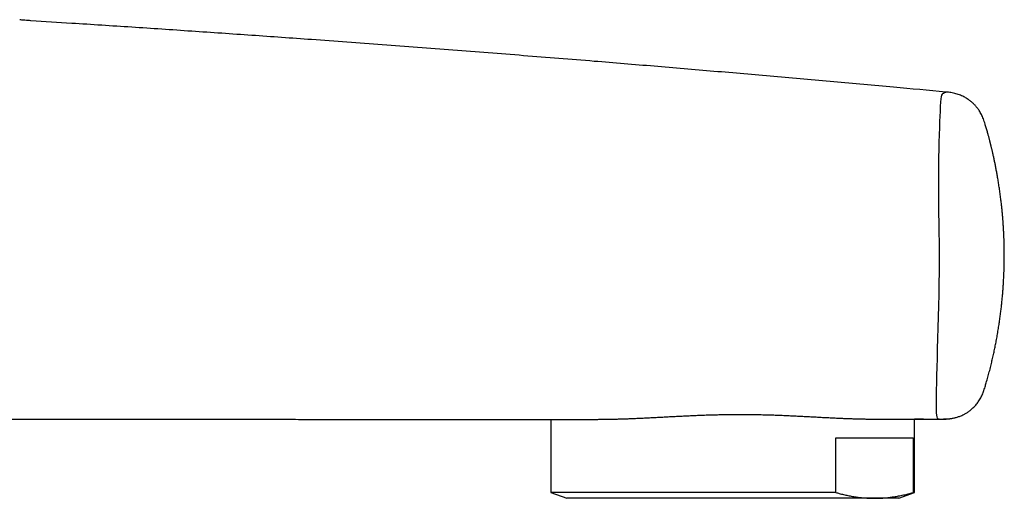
# Model space of a CAD drawing. Header units: millimetres. Extents: x 8 to 811, y 12 to 394.
# Tile 22 of 22: x 739 to 805, y 327 to 359. Entities that reach past the tile are written whole.
import ezdxf

# ---------------------------------------------------------------- set-up
doc = ezdxf.new("R2010")
doc.units = ezdxf.units.MM

msp = doc.modelspace()

# ---------------------------------------------------------------- linework, layer by layer
at = {"color": 7, "linetype": 'Continuous', "lineweight": 30}
for p, q in [((740.238, 358.497), (740.239, 358.496)), ((800.89, 353.774), (800.89, 353.774)), ((803.49, 351.651), (803.49, 351.651)), ((774.712, 332.081), (774.712, 327.233)), ((798.812, 327.233), (798.812, 332.103)), ((793.6, 330.85), (798.716, 330.85)), ((793.6, 327.233), (793.6, 330.85)), ((798.716, 330.85), (798.716, 327.233)), ((774.712, 327.233), (775.762, 326.85)), ((793.6, 327.233), (774.712, 327.233)), ((797.762, 326.85), (798.812, 327.233)), ((798.812, 327.233), (798.716, 327.233)), ((796.158, 326.85), (775.762, 326.85)), ((797.762, 326.85), (796.158, 326.85))]:
    msp.add_line(p, q, dxfattribs=at)
at = {"color": 7, "linetype": 'Continuous', "lineweight": 30, "flags": 128}
for points in [[(800.441, 332.1), (800.426, 332.1), (800.396, 332.105), (800.366, 332.123), (800.337, 332.163), (800.311, 332.239), (800.291, 332.369), (800.278, 332.521), (800.27, 332.721), (800.265, 332.971), (800.264, 333.273), (800.266, 333.626), (800.272, 334.028), (800.281, 334.479), (800.293, 334.981), (800.308, 335.531), (800.325, 336.124), (800.343, 336.758), (800.363, 337.431), (800.384, 338.14), (800.404, 338.871), (800.423, 339.608), (800.44, 340.352), (800.455, 341.098), (800.465, 341.832), (800.47, 342.539), (800.467, 343.231), (800.46, 343.821), (800.449, 344.439), (800.438, 345.087), (800.429, 345.759), (800.422, 346.431), (800.418, 347.091), (800.418, 347.732), (800.42, 348.342), (800.425, 348.916), (800.432, 349.458), (800.442, 349.967), (800.452, 350.438), (800.466, 350.952), (800.481, 351.41), (800.495, 351.816), (800.51, 352.174), (800.524, 352.489), (800.541, 352.826), (800.559, 353.101), (800.579, 353.312), (800.601, 353.463), (800.628, 353.572), (800.658, 353.638), (800.69, 353.673), (800.721, 353.692), (800.75, 353.707), (800.776, 353.72), (800.8, 353.732), (800.821, 353.742), (800.871, 353.766), (800.89, 353.774), (800.89, 353.774)], [(799.398, 332.102), (799.889, 332.102), (800.481, 332.103)]]:
    msp.add_lwpolyline(points, dxfattribs=at)
at = {"color": 7, "linetype": 'Continuous', "lineweight": 30}
for points, knots in [([(740.238, 358.497), (740.173, 358.501), (740.041, 358.509), (739.843, 358.524), (739.661, 358.542), (739.545, 358.558), (739.494, 358.566)], [0, 0, 0, 0, 0.264584, 0.529155, 0.794172, 1, 1, 1, 1]), ([(740.238, 358.497), (740.236, 358.497), (740.23, 358.497), (740.224, 358.498), (740.221, 358.498)], [0, 0, 0, 0, 0.499935, 1, 1, 1, 1]), ([(800.887, 353.774), (799.733, 353.879), (797.257, 354.105), (793.458, 354.45), (789.488, 354.801), (785.518, 355.144), (781.548, 355.48), (777.34, 355.826), (772.896, 356.183), (768.213, 356.548), (763.531, 356.902), (759.083, 357.228), (754.872, 357.527), (750.897, 357.801), (746.921, 358.067), (743.368, 358.299), (741.141, 358.439), (740.239, 358.495)], [0, 0, 0, 0, 0.057123, 0.122624, 0.188126, 0.253628, 0.31913, 0.384632, 0.46183, 0.539029, 0.616228, 0.693426, 0.758928, 0.82443, 0.889932, 0.955434, 1, 1, 1, 1]), ([(803.49, 351.651), (803.473, 351.709), (803.439, 351.821), (803.382, 351.985), (803.318, 352.139), (803.249, 352.283), (803.175, 352.417), (803.102, 352.534), (803.033, 352.633), (802.97, 352.718), (802.91, 352.793), (802.852, 352.86), (802.797, 352.92), (802.742, 352.977), (802.684, 353.033), (802.619, 353.093), (802.544, 353.156), (802.459, 353.222), (802.363, 353.291), (802.255, 353.36), (802.135, 353.429), (802.004, 353.495), (801.862, 353.558), (801.712, 353.615), (801.554, 353.665), (801.391, 353.706), (801.226, 353.737), (801.058, 353.759), (800.946, 353.769), (800.89, 353.774)], [0, 0, 0, 0, 0.050121, 0.098008, 0.144273, 0.188872, 0.23145, 0.271563, 0.303048, 0.332301, 0.359175, 0.383568, 0.406393, 0.426829, 0.449084, 0.473522, 0.500694, 0.530639, 0.563404, 0.598998, 0.637352, 0.678281, 0.721463, 0.766426, 0.812582, 0.859309, 0.9061, 0.952811, 1, 1, 1, 1]), ([(803.486, 334.236), (803.513, 334.326), (803.577, 334.538), (803.671, 334.873), (803.77, 335.236), (803.861, 335.595), (803.946, 335.945), (804.025, 336.288), (804.098, 336.622), (804.166, 336.95), (804.232, 337.291), (804.297, 337.643), (804.359, 338.005), (804.414, 338.358), (804.465, 338.7), (804.51, 339.032), (804.55, 339.355), (804.585, 339.668), (804.616, 339.971), (804.644, 340.265), (804.668, 340.549), (804.688, 340.825), (804.705, 341.086), (804.72, 341.333), (804.731, 341.567), (804.741, 341.792), (804.748, 342.008), (804.754, 342.23), (804.759, 342.455), (804.762, 342.683), (804.763, 342.898), (804.762, 343.101), (804.761, 343.291), (804.758, 343.466), (804.755, 343.626), (804.752, 343.772), (804.748, 343.906), (804.743, 344.03), (804.739, 344.136), (804.736, 344.227), (804.732, 344.303), (804.729, 344.371), (804.726, 344.433), (804.724, 344.487), (804.721, 344.535), (804.718, 344.585), (804.715, 344.639), (804.712, 344.699), (804.709, 344.756), (804.706, 344.806), (804.703, 344.848), (804.701, 344.888), (804.697, 344.935), (804.694, 344.994), (804.689, 345.062), (804.683, 345.141), (804.677, 345.23), (804.669, 345.331), (804.66, 345.442), (804.65, 345.564), (804.639, 345.686), (804.628, 345.808), (804.616, 345.927), (804.604, 346.052), (804.59, 346.184), (804.575, 346.323), (804.559, 346.467), (804.533, 346.683), (804.497, 346.964), (804.449, 347.308), (804.399, 347.639), (804.348, 347.958), (804.297, 348.257), (804.246, 348.535), (804.197, 348.793), (804.147, 349.041), (804.105, 349.243), (804.071, 349.401), (804.046, 349.518), (804.02, 349.632), (803.995, 349.742), (803.972, 349.845), (803.951, 349.934), (803.933, 350.011), (803.917, 350.075), (803.903, 350.132), (803.891, 350.182), (803.881, 350.224), (803.872, 350.259), (803.865, 350.287), (803.861, 350.305), (803.858, 350.316), (803.856, 350.326), (803.851, 350.344), (803.844, 350.373), (803.833, 350.414), (803.82, 350.467), (803.804, 350.53), (803.784, 350.605), (803.763, 350.686), (803.74, 350.775), (803.714, 350.869), (803.686, 350.972), (803.655, 351.083), (803.622, 351.203), (803.585, 351.33), (803.546, 351.465), (803.514, 351.573), (803.495, 351.636), (803.49, 351.651)], [0, 0, 0, 0, 0.0159925, 0.0377161, 0.0590327, 0.0799724, 0.1005204, 0.1203032, 0.1396765, 0.1586273, 0.177144, 0.1986079, 0.2194308, 0.2396216, 0.2591985, 0.2781775, 0.2965729, 0.3143969, 0.3316603, 0.3483719, 0.3645389, 0.3801638, 0.3952464, 0.4089707, 0.422213, 0.4349736, 0.4472523, 0.4590492, 0.4726272, 0.4855054, 0.497684, 0.5091631, 0.5199425, 0.5300224, 0.5388856, 0.5471268, 0.5547462, 0.5617436, 0.5681192, 0.5728368, 0.5771447, 0.5810428, 0.5845312, 0.5876098, 0.5902785, 0.5927271, 0.5961176, 0.5994644, 0.6027676, 0.6059045, 0.6079573, 0.6099504, 0.6126448, 0.6160407, 0.6198758, 0.6243318, 0.6294086, 0.6351062, 0.6414248, 0.6483642, 0.6559246, 0.6623011, 0.6690619, 0.6762078, 0.6837395, 0.6916582, 0.6999467, 0.708258, 0.7285618, 0.7481939, 0.7671598, 0.7854631, 0.8031048, 0.8185628, 0.8334557, 0.8477724, 0.8615039, 0.8684603, 0.8752531, 0.8818814, 0.8883392, 0.8943606, 0.8997959, 0.9039653, 0.9077085, 0.9110255, 0.9139163, 0.9163808, 0.9184191, 0.9200312, 0.9212285, 0.9215587, 0.9221011, 0.9229294, 0.9247074, 0.9271283, 0.9301916, 0.933897, 0.9382441, 0.9432321, 0.9482449, 0.9537709, 0.9598102, 0.9663639, 0.9734335, 0.9808816, 0.9888331, 0.9972925, 1, 1, 1, 1]), ([(800.613, 332.101), (800.644, 332.101), (800.703, 332.101), (800.787, 332.101), (800.862, 332.103), (800.929, 332.106), (800.992, 332.11), (801.052, 332.115), (801.108, 332.121), (801.16, 332.127), (801.211, 332.134), (801.265, 332.143), (801.321, 332.153), (801.392, 332.167), (801.479, 332.186), (801.581, 332.213), (801.685, 332.245), (801.791, 332.281), (801.898, 332.324), (801.994, 332.366), (802.079, 332.407), (802.154, 332.447), (802.234, 332.492), (802.319, 332.545), (802.407, 332.605), (802.499, 332.673), (802.593, 332.751), (802.688, 332.838), (802.782, 332.932), (802.872, 333.033), (802.958, 333.139), (803.042, 333.254), (803.122, 333.376), (803.198, 333.506), (803.268, 333.642), (803.331, 333.783), (803.388, 333.929), (803.439, 334.08), (803.47, 334.183), (803.486, 334.235)], [0, 0, 0, 0, 0.023775, 0.045336, 0.064734, 0.08193, 0.096842, 0.113337, 0.127906, 0.140758, 0.156244, 0.170663, 0.185531, 0.201233, 0.226824, 0.2538, 0.28172, 0.310513, 0.340091, 0.37036, 0.391043, 0.412496, 0.435985, 0.461535, 0.489123, 0.518205, 0.549289, 0.582399, 0.61752, 0.651131, 0.686235, 0.722673, 0.760241, 0.798708, 0.837847, 0.877486, 0.917569, 0.958248, 1, 1, 1, 1]), ([(777.772, 332.083), (777.787, 332.083), (777.846, 332.083), (777.952, 332.084), (778.09, 332.085), (778.231, 332.087), (778.374, 332.089), (778.519, 332.091), (778.666, 332.094), (778.814, 332.097), (778.965, 332.101), (779.117, 332.105), (779.271, 332.109), (779.427, 332.114), (779.585, 332.119), (779.744, 332.124), (779.905, 332.13), (780.067, 332.137), (780.23, 332.143), (780.396, 332.151), (780.564, 332.158), (780.732, 332.166), (780.902, 332.174), (781.073, 332.182), (781.246, 332.191), (781.42, 332.2), (781.595, 332.209), (781.771, 332.218), (781.949, 332.227), (782.127, 332.237), (782.307, 332.246), (782.488, 332.256), (782.669, 332.265), (782.851, 332.275), (783.034, 332.284), (783.219, 332.294), (783.404, 332.303), (783.59, 332.312), (783.777, 332.321), (783.963, 332.33), (784.15, 332.338), (784.337, 332.346), (784.523, 332.353), (784.709, 332.36), (784.896, 332.367), (785.084, 332.374), (785.272, 332.379), (785.46, 332.385), (785.648, 332.39), (785.837, 332.394), (786.025, 332.398), (786.213, 332.402), (786.402, 332.404), (786.59, 332.407), (786.779, 332.409), (786.968, 332.41), (787.156, 332.41), (787.345, 332.41), (787.533, 332.41), (787.721, 332.409), (787.909, 332.407), (788.096, 332.405), (788.283, 332.402), (788.469, 332.398), (788.656, 332.395), (788.842, 332.39), (789.028, 332.385), (789.214, 332.38), (789.399, 332.374), (789.584, 332.368), (789.769, 332.361), (789.953, 332.354), (790.137, 332.346), (790.32, 332.338), (790.503, 332.33), (790.685, 332.321), (790.867, 332.313), (791.048, 332.304), (791.228, 332.295), (791.407, 332.285), (791.586, 332.276), (791.763, 332.267), (791.939, 332.257), (792.115, 332.248), (792.289, 332.238), (792.461, 332.229), (792.632, 332.22), (792.802, 332.211), (792.971, 332.202), (793.138, 332.194), (793.303, 332.185), (793.468, 332.177), (793.631, 332.17), (793.793, 332.162), (793.953, 332.155), (794.112, 332.148), (794.268, 332.142), (794.421, 332.136), (794.573, 332.131), (794.723, 332.126), (794.872, 332.121), (795.02, 332.117), (795.166, 332.113), (795.31, 332.11), (795.451, 332.107), (795.591, 332.104), (795.728, 332.102), (795.863, 332.1), (795.994, 332.099), (796.118, 332.098), (796.197, 332.097), (796.234, 332.097)], [0, 0, 0, 0, 0.003009, 0.012215, 0.021435, 0.030691, 0.039945, 0.049197, 0.058449, 0.067704, 0.076965, 0.086238, 0.095456, 0.104766, 0.114087, 0.123399, 0.132681, 0.141916, 0.15114, 0.160482, 0.16981, 0.179127, 0.188435, 0.197738, 0.207039, 0.21634, 0.225645, 0.234955, 0.244274, 0.253605, 0.26295, 0.272243, 0.281504, 0.290794, 0.300103, 0.309425, 0.318752, 0.328072, 0.337376, 0.346658, 0.355907, 0.365117, 0.37428, 0.38339, 0.39253, 0.401712, 0.410874, 0.420019, 0.429149, 0.438269, 0.447381, 0.456489, 0.465595, 0.474703, 0.483815, 0.492935, 0.502066, 0.511144, 0.520229, 0.529339, 0.538457, 0.547561, 0.556634, 0.565686, 0.574797, 0.58391, 0.59303, 0.60216, 0.611303, 0.620461, 0.629642, 0.638839, 0.648044, 0.657262, 0.666494, 0.675743, 0.685021, 0.694284, 0.703583, 0.712902, 0.722228, 0.731544, 0.740834, 0.750171, 0.759498, 0.768816, 0.77813, 0.78744, 0.796752, 0.806067, 0.815387, 0.824716, 0.834057, 0.843413, 0.852787, 0.862187, 0.871438, 0.880665, 0.889927, 0.899218, 0.908531, 0.917858, 0.927193, 0.936528, 0.945854, 0.955164, 0.964451, 0.973708, 0.982927, 0.991901, 1, 1, 1, 1]), ([(722.262, 332.106), (722.393, 332.106), (722.66, 332.106), (723.059, 332.106), (723.456, 332.106), (723.841, 332.106), (724.212, 332.106), (724.571, 332.106), (724.918, 332.106), (725.252, 332.106), (725.573, 332.106), (725.879, 332.106), (726.172, 332.106), (726.452, 332.106), (726.723, 332.106), (726.983, 332.106), (727.233, 332.106), (727.47, 332.106), (727.695, 332.106), (727.908, 332.106), (728.108, 332.106), (728.29, 332.106), (728.454, 332.106), (728.601, 332.106), (728.739, 332.106), (728.867, 332.106), (728.984, 332.106), (729.091, 332.106), (729.188, 332.106), (729.275, 332.106), (729.356, 332.106), (729.429, 332.106), (729.494, 332.106), (729.546, 332.106), (729.586, 332.106), (729.615, 332.106), (729.631, 332.106), (729.64, 332.106), (729.646, 332.106), (729.657, 332.106), (729.669, 332.106), (729.682, 332.106), (729.696, 332.106), (729.711, 332.106), (729.727, 332.106), (729.744, 332.106), (729.761, 332.106), (729.778, 332.106), (729.796, 332.106), (729.815, 332.106), (729.834, 332.106), (729.855, 332.106), (729.877, 332.106), (729.9, 332.105), (729.924, 332.105), (729.948, 332.105), (729.973, 332.105), (729.999, 332.105), (730.025, 332.105), (730.051, 332.105), (730.077, 332.105), (730.103, 332.105), (730.13, 332.105), (730.158, 332.105), (730.188, 332.105), (730.22, 332.105), (730.255, 332.106), (730.292, 332.106), (730.329, 332.106), (730.371, 332.107), (730.419, 332.107), (730.472, 332.107), (730.526, 332.108), (730.581, 332.108), (730.636, 332.109), (730.694, 332.11), (730.752, 332.11), (730.813, 332.11), (730.874, 332.111), (730.937, 332.111), (730.995, 332.112), (731.047, 332.112), (731.091, 332.112), (731.136, 332.112), (731.183, 332.113), (731.236, 332.113), (731.295, 332.113), (731.359, 332.113), (731.428, 332.113), (731.503, 332.113), (731.583, 332.113), (731.669, 332.112), (731.761, 332.112), (731.858, 332.112), (731.96, 332.112), (732.068, 332.112), (732.181, 332.112), (732.3, 332.111), (732.423, 332.111), (732.552, 332.111), (732.686, 332.111), (732.825, 332.11), (732.968, 332.11), (733.132, 332.11), (733.316, 332.11), (733.521, 332.109), (733.757, 332.109), (734.027, 332.109), (734.331, 332.108), (734.647, 332.108), (734.977, 332.107), (735.32, 332.107), (735.677, 332.106), (736.046, 332.106), (736.427, 332.105), (736.819, 332.105), (737.223, 332.104), (737.639, 332.103), (738.067, 332.103), (738.507, 332.102), (738.958, 332.102), (739.421, 332.101), (739.896, 332.1), (740.383, 332.1), (740.844, 332.099), (741.28, 332.098), (741.687, 332.098), (742.101, 332.097), (742.523, 332.097), (742.952, 332.096), (743.387, 332.096), (744.01, 332.095), (744.815, 332.094), (745.798, 332.093), (746.771, 332.092), (747.734, 332.091), (748.687, 332.09), (749.63, 332.089), (750.594, 332.088), (751.577, 332.087), (752.58, 332.087), (753.571, 332.086), (754.549, 332.085), (755.473, 332.085), (756.342, 332.084), (757.158, 332.084), (757.965, 332.083), (758.763, 332.083), (759.548, 332.082), (760.319, 332.082), (761.076, 332.082), (761.825, 332.082), (762.612, 332.081), (763.436, 332.081), (764.295, 332.081), (765.142, 332.081), (765.978, 332.081), (766.801, 332.08), (767.601, 332.08), (768.378, 332.08), (769.132, 332.08), (769.875, 332.08), (770.518, 332.08), (771.063, 332.08), (771.512, 332.08), (771.954, 332.081), (772.387, 332.081), (772.831, 332.081), (773.285, 332.081), (773.747, 332.081), (774.199, 332.081), (774.639, 332.081), (774.98, 332.081), (775.223, 332.081), (775.374, 332.081), (775.526, 332.081), (775.679, 332.081), (775.833, 332.081), (775.988, 332.081), (776.154, 332.082), (776.33, 332.082), (776.516, 332.082), (776.703, 332.082), (776.867, 332.082), (776.966, 332.083), (777.004, 332.083)], [0, 0, 0, 0, 0.006328, 0.012932, 0.019337, 0.025543, 0.031536, 0.037331, 0.042928, 0.048326, 0.053525, 0.058438, 0.06316, 0.067689, 0.072028, 0.076257, 0.080286, 0.084116, 0.087746, 0.091177, 0.094408, 0.097439, 0.099971, 0.102345, 0.10456, 0.106617, 0.108515, 0.110225, 0.111782, 0.113186, 0.114437, 0.115674, 0.116712, 0.117554, 0.118198, 0.118645, 0.118896, 0.118967, 0.119046, 0.119243, 0.11962, 0.120144, 0.120823, 0.121665, 0.122669, 0.123835, 0.125164, 0.126655, 0.128278, 0.130059, 0.131996, 0.134091, 0.136543, 0.139181, 0.142002, 0.145008, 0.148198, 0.151571, 0.155127, 0.158546, 0.162119, 0.165844, 0.169721, 0.173749, 0.177928, 0.1831, 0.188209, 0.19322, 0.198135, 0.202954, 0.209121, 0.215128, 0.220975, 0.226488, 0.231854, 0.237074, 0.24215, 0.247081, 0.25187, 0.256517, 0.261022, 0.263948, 0.266812, 0.269614, 0.272332, 0.27494, 0.277443, 0.279848, 0.282162, 0.284395, 0.286556, 0.288655, 0.290704, 0.292715, 0.294703, 0.296679, 0.298658, 0.300654, 0.302681, 0.304732, 0.306838, 0.30901, 0.311254, 0.313558, 0.316663, 0.319865, 0.323166, 0.327742, 0.332493, 0.337422, 0.342526, 0.347917, 0.353491, 0.359249, 0.365191, 0.371316, 0.377625, 0.384118, 0.390794, 0.397654, 0.404698, 0.411926, 0.419337, 0.426932, 0.434711, 0.440951, 0.447305, 0.453773, 0.460353, 0.467048, 0.473855, 0.480722, 0.496217, 0.511557, 0.526741, 0.54177, 0.556642, 0.571358, 0.585919, 0.601755, 0.617403, 0.632862, 0.648133, 0.663215, 0.676093, 0.68883, 0.701426, 0.713882, 0.726197, 0.738155, 0.749977, 0.761664, 0.773221, 0.78681, 0.800216, 0.813439, 0.826479, 0.839337, 0.852011, 0.863938, 0.875698, 0.887292, 0.898719, 0.905816, 0.912836, 0.919732, 0.926497, 0.933133, 0.940515, 0.947729, 0.954776, 0.961654, 0.968365, 0.970721, 0.973064, 0.975431, 0.977831, 0.980271, 0.982757, 0.985295, 0.988328, 0.991448, 0.994661, 0.997974, 1, 1, 1, 1]), ([(777.004, 332.083), (777.032, 332.083), (777.133, 332.082), (777.317, 332.082), (777.544, 332.082), (777.698, 332.083), (777.77, 332.083)], [0, 0, 0, 0, 0.115221, 0.422086, 0.730661, 1, 1, 1, 1]), ([(796.237, 332.097), (796.278, 332.097), (796.396, 332.096), (796.584, 332.096), (796.8, 332.097), (797.012, 332.098), (797.22, 332.099), (797.422, 332.1), (797.615, 332.102), (797.797, 332.103), (797.966, 332.103), (798.124, 332.104), (798.273, 332.104), (798.413, 332.104), (798.545, 332.104), (798.667, 332.103), (798.781, 332.103), (798.887, 332.102), (798.985, 332.102), (799.074, 332.102), (799.154, 332.101), (799.217, 332.101), (799.266, 332.101), (799.305, 332.101), (799.338, 332.101), (799.365, 332.101), (799.386, 332.101), (799.401, 332.101), (799.409, 332.101), (799.41, 332.101), (799.41, 332.101)], [0, 0, 0, 0, 0.020772, 0.059842, 0.099023, 0.138205, 0.179159, 0.220113, 0.2612, 0.302287, 0.341196, 0.380105, 0.419133, 0.458162, 0.497071, 0.53598, 0.575008, 0.614036, 0.654942, 0.695848, 0.736892, 0.777936, 0.808603, 0.839271, 0.869997, 0.900723, 0.931624, 0.962526, 0.993486, 1, 1, 1, 1]), ([(799.399, 332.101), (799.396, 332.101), (799.389, 332.101), (799.371, 332.101), (799.348, 332.101), (799.319, 332.101), (799.285, 332.101), (799.241, 332.102), (799.185, 332.102), (799.114, 332.102), (799.033, 332.102), (798.943, 332.102), (798.869, 332.102), (798.823, 332.102), (798.812, 332.102)], [0, 0, 0, 0, 0.060558, 0.137558, 0.214944, 0.29233, 0.369845, 0.447361, 0.551852, 0.656344, 0.761156, 0.865968, 0.97046, 1, 1, 1, 1]), ([(800.441, 332.1), (800.465, 332.1), (800.51, 332.1), (800.572, 332.1), (800.624, 332.101), (800.667, 332.102), (800.699, 332.103), (800.723, 332.104), (800.741, 332.105), (800.76, 332.106), (800.781, 332.107), (800.802, 332.108), (800.817, 332.109), (800.831, 332.11), (800.846, 332.111), (800.861, 332.112), (800.872, 332.113), (800.879, 332.113), (800.884, 332.114), (800.888, 332.114), (800.892, 332.114), (800.896, 332.115), (800.899, 332.115), (800.904, 332.115), (800.908, 332.116), (800.912, 332.116), (800.917, 332.117), (800.92, 332.117), (800.924, 332.118), (800.925, 332.118), (800.925, 332.118), (800.925, 332.118)], [0, 0, 0, 0, 0.054416, 0.101927, 0.142591, 0.17641, 0.203395, 0.223657, 0.240903, 0.264751, 0.295426, 0.325039, 0.350505, 0.372538, 0.410296, 0.439791, 0.461042, 0.475876, 0.488886, 0.505633, 0.526141, 0.550419, 0.578471, 0.610293, 0.660201, 0.71722, 0.781342, 0.85256, 0.922822, 0.990929, 1, 1, 1, 1]), ([(793.6, 327.233), (793.672, 327.212), (793.842, 327.165), (794.108, 327.098), (794.399, 327.034), (794.69, 326.979), (794.983, 326.932), (795.276, 326.896), (795.569, 326.87), (795.864, 326.853), (796.06, 326.851), (796.158, 326.85)], [0, 0, 0, 0, 0.085698, 0.199668, 0.313637, 0.42772, 0.541803, 0.656276, 0.770749, 0.885375, 1, 1, 1, 1]), ([(796.158, 326.85), (796.265, 326.852), (796.478, 326.854), (796.798, 326.873), (797.118, 326.904), (797.438, 326.947), (797.758, 327.002), (798.078, 327.068), (798.397, 327.144), (798.61, 327.203), (798.716, 327.233)], [0, 0, 0, 0, 0.124543, 0.249087, 0.373829, 0.498571, 0.623852, 0.749135, 0.874567, 1, 1, 1, 1])]:
    msp.add_open_spline(points, degree=3, knots=knots, dxfattribs=at)

doc.saveas('drawing.dxf')
